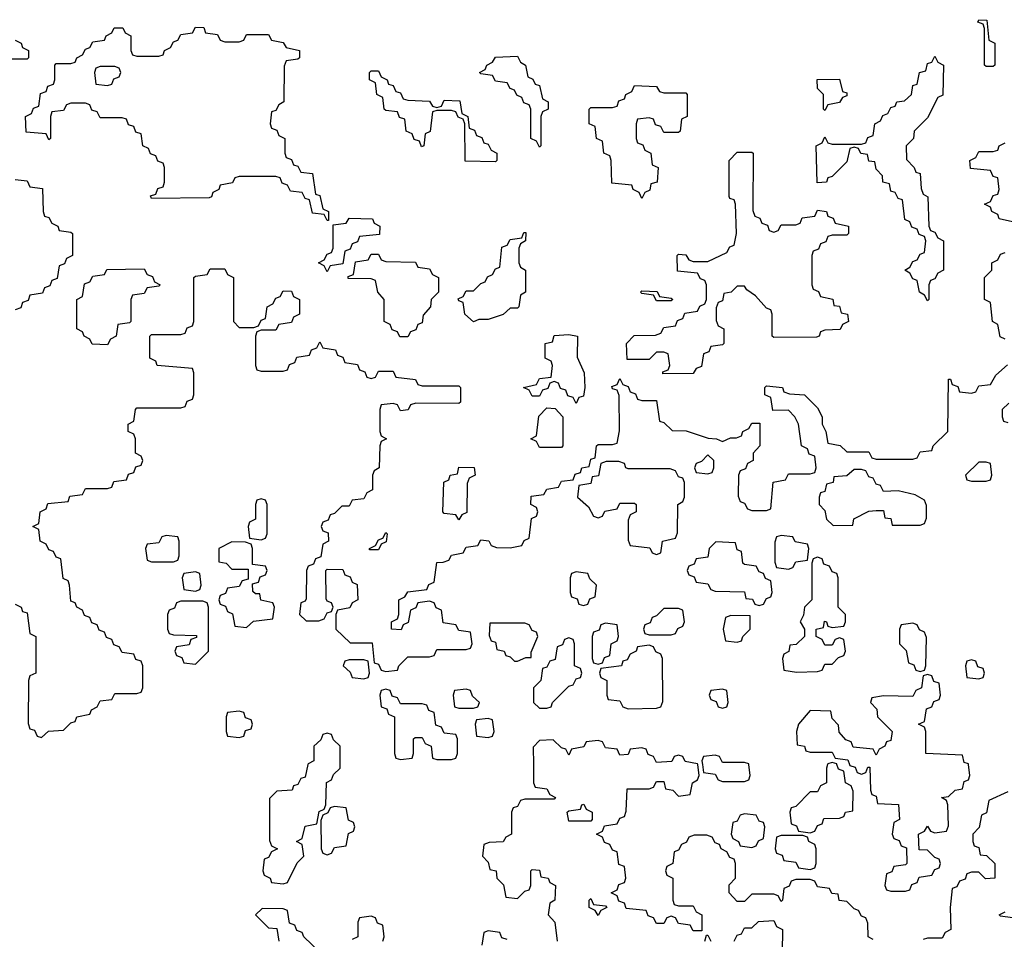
# Model space of a CAD drawing. Header units: inches. Extents: x 2602844 to 2692189, y 936934 to 1026383.
# Tile 47 of 58: x 2680950 to 2683640, y 939523 to 942034. Entities that reach past the tile are written whole.
import ezdxf

# ---------------------------------------------------------------- set-up
doc = ezdxf.new("R2010")
doc.units = ezdxf.units.IN
doc.header["$MEASUREMENT"] = 0
doc.layers.add('C6983', color=7, linetype='Continuous')
doc.layers.add('C6984', color=7, linetype='Continuous')

msp = doc.modelspace()

# ---------------------------------------------------------------- linework, layer by layer
at = {"layer": 'C6983', "color": 6}
for points in [[(2681737.6, 940000), (2681730, 939966), (2681718, 939962), (2681710, 939946), (2681698, 939942), (2681694, 939930), (2681652.7, 939927.3), (2681632.7, 939907.3), (2681632.7, 939792.7), (2681638, 939778), (2681654, 939770), (2681638, 939762), (2681630, 939746), (2681618, 939742), (2681614, 939710), (2681618, 939698), (2681634, 939690), (2681638, 939678), (2681670, 939674), (2681682, 939678), (2681708.4, 939731.6), (2681726, 939750), (2681722, 939782), (2681706, 939790), (2681722, 939798), (2681730, 939832), (2681762, 939838), (2681768.4, 939871.6), (2681782, 939878), (2681786, 939890), (2681788.4, 939951.6), (2681802, 939958), (2681807.3, 939972.7), (2681826, 939990), (2681826, 940000)], [(2682353.3, 940000), (2682354, 939950), (2682358, 939938), (2682390, 939934), (2682398, 939918), (2682414, 939910), (2682410, 939906), (2682330, 939906), (2682318, 939902), (2682310, 939886), (2682298, 939882), (2682294, 939870), (2682294, 939810), (2682278, 939802), (2682271.3, 939788.7), (2682232.7, 939787.3), (2682218, 939782), (2682214, 939750), (2682230, 939734), (2682234, 939714), (2682252, 939710), (2682254, 939690), (2682271.6, 939671.6), (2682278, 939638), (2682310, 939634), (2682330, 939654), (2682342, 939658), (2682346, 939670), (2682346, 939710), (2682350, 939714), (2682370, 939712), (2682374, 939694), (2682394, 939690), (2682398, 939678), (2682414, 939670), (2682412, 939630), (2682398, 939622), (2682394, 939590), (2682412, 939570), (2682418, 939518)], [(2683282, 939522), (2683268, 939530), (2683267.3, 939567.3), (2683262, 939582), (2683250, 939586), (2683242, 939602), (2683230, 939606), (2683210, 939626), (2683188.7, 939628.7), (2683186, 939646), (2683168.4, 939648.4), (2683162, 939662), (2683130, 939666), (2683122, 939682), (2683110, 939686), (2683070, 939686), (2683058, 939682), (2683052, 939668), (2683038, 939662), (2683034, 939630), (2683030, 939626), (2683022, 939642), (2683010, 939646), (2682950, 939646), (2682930, 939626), (2682910, 939626), (2682888, 939650), (2682888.4, 939671.6), (2682906, 939690), (2682906, 939730), (2682902, 939742), (2682890, 939746), (2682882, 939762), (2682866, 939770), (2682862, 939782), (2682850, 939786), (2682842, 939802), (2682827.3, 939807.3), (2682792.7, 939807.3), (2682778, 939802), (2682772, 939788), (2682758, 939782), (2682750, 939766), (2682738, 939762), (2682734, 939730), (2682718, 939722), (2682714, 939710), (2682718, 939698), (2682734, 939690), (2682734, 939630), (2682738, 939618), (2682750, 939614), (2682790, 939614), (2682798, 939598), (2682814, 939590), (2682814, 939546), (2682790, 939546), (2682782, 939562), (2682750, 939566), (2682742, 939582), (2682730, 939586), (2682718, 939582), (2682710, 939566), (2682690, 939566), (2682682, 939582), (2682667.3, 939587.3), (2682662, 939602), (2682607.3, 939607.3), (2682602, 939622), (2682587.3, 939627.3), (2682582, 939642), (2682566, 939650), (2682582, 939658), (2682587.3, 939672.7), (2682602, 939678), (2682606, 939690), (2682602, 939722), (2682587.3, 939727.3), (2682582, 939762), (2682570, 939766), (2682562, 939782), (2682547.3, 939787.3), (2682542, 939802), (2682526, 939810), (2682542, 939818), (2682547.3, 939832.7), (2682582, 939838), (2682590, 939854), (2682602, 939858), (2682607.3, 939872.7), (2682610, 939934), (2682670, 939934), (2682682, 939938), (2682690, 939954), (2682710, 939954), (2682714, 939934), (2682734, 939930), (2682750, 939914), (2682782, 939918), (2682788, 939950), (2682802, 939958), (2682806, 939970), (2682802.3, 940000)], [(2682815.2, 940000), (2682818, 939978), (2682850, 939974), (2682858, 939958), (2682870, 939954), (2682930, 939954), (2682942, 939958), (2682946, 939970), (2682942.3, 940000)], [(2683157.3, 940000), (2683154, 939990), (2683154, 939950), (2683138, 939942), (2683130, 939926), (2683110, 939926), (2683070, 939886), (2683058, 939882), (2683054, 939870), (2683058, 939838), (2683072.7, 939832.7), (2683078, 939818), (2683110, 939814), (2683122, 939818), (2683130, 939834), (2683142, 939838), (2683147.3, 939852.7), (2683190, 939854), (2683202, 939858), (2683206, 939870), (2683226, 939874), (2683227.3, 939927.3), (2683222, 939942), (2683206, 939950), (2683202, 939982), (2683187.3, 939987.3), (2683182.7, 940000)], [(2683217.3, 940000), (2683218, 939998), (2683232.7, 939992.7), (2683238, 939978), (2683250, 939974), (2683262, 939978), (2683267.3, 939992.7), (2683272.7, 939992.7), (2683274, 939930), (2683278, 939918), (2683290, 939914), (2683294, 939894), (2683351.3, 939891.3), (2683354, 939850), (2683338, 939842), (2683334, 939810), (2683338, 939798), (2683352.7, 939792.7), (2683358, 939778), (2683372.7, 939772.7), (2683374, 939730), (2683370, 939726), (2683338, 939722), (2683332.7, 939707.3), (2683318, 939702), (2683314, 939670), (2683318, 939658), (2683330, 939654), (2683370, 939654), (2683382, 939658), (2683387.3, 939672.7), (2683402, 939678), (2683407.3, 939692.7), (2683442, 939698), (2683450, 939714), (2683462, 939718), (2683466, 939730), (2683462, 939742), (2683450, 939746), (2683430, 939766), (2683407.3, 939767.3), (2683406, 939810), (2683422, 939818), (2683430, 939832), (2683438, 939818), (2683450, 939814), (2683482, 939818), (2683487.3, 939832.7), (2683486, 939890), (2683482, 939902), (2683468, 939910), (2683487.3, 939912.7), (2683506, 939930), (2683526, 939934), (2683530, 939954), (2683542, 939958), (2683546, 939970), (2683542.3, 940000)], [(2683650, 939926), (2683598, 939902), (2683591.6, 939868.4), (2683578, 939862), (2683571.6, 939828.4), (2683554, 939810), (2683554, 939790), (2683558, 939778), (2683570, 939774), (2683574, 939754), (2683591.6, 939751.6), (2683614, 939730), (2683614, 939690), (2683588.4, 939688.4), (2683570, 939706), (2683550, 939706), (2683538, 939702), (2683532.7, 939687.3), (2683518, 939682), (2683510, 939666), (2683498, 939662), (2683492, 939610), (2683494, 939550), (2683478, 939542), (2683470, 939526), (2683430, 939526), (2683418, 939522)], [(2681770, 939488), (2681726, 939530), (2681722, 939542), (2681707.3, 939547.3), (2681702, 939562), (2681687.3, 939567.3), (2681682, 939602), (2681670, 939606), (2681612.7, 939607.3), (2681594, 939590), (2681630, 939554), (2681652.7, 939552.7), (2681658, 939518)], [(2683662, 939582), (2683630, 939586), (2683626, 939590), (2683642, 939598)], [(2681942, 939518), (2681946, 939530), (2681942, 939562), (2681927.3, 939567.3), (2681922, 939582), (2681910, 939586), (2681878, 939582), (2681874, 939570), (2681874, 939530), (2681858, 939522)], [(2682902, 939518), (2682910, 939534), (2682922, 939538), (2682930, 939554), (2682950, 939554), (2682968.4, 939571.6), (2683010, 939574), (2683018, 939558), (2683034, 939550), (2683032.7, 939487.3)], [(2682282, 939522), (2682267.3, 939527.3), (2682262, 939542), (2682230, 939546), (2682218, 939542), (2682212.7, 939507.3)], [(2682822, 939518), (2682826, 939534), (2682830, 939534), (2682838, 939518)]]:
    msp.add_lwpolyline(points, dxfattribs=at)
for points in [[(2681810, 939886), (2681798, 939882), (2681792, 939868), (2681778, 939862), (2681772.7, 939847.3), (2681774, 939770), (2681778, 939758), (2681790, 939754), (2681802, 939758), (2681810, 939774), (2681842, 939778), (2681848.4, 939811.6), (2681862, 939818), (2681866, 939830), (2681862, 939842), (2681848.4, 939848.4), (2681842, 939882)], [(2682450, 939846), (2682446, 939870), (2682450, 939874), (2682482, 939878), (2682486, 939890), (2682491.6, 939891.6), (2682498, 939878), (2682514, 939870), (2682514, 939850), (2682510, 939846)], [(2682930, 939866), (2682918, 939862), (2682910, 939846), (2682898, 939842), (2682894, 939810), (2682898, 939798), (2682914, 939790), (2682918, 939778), (2682950, 939774), (2682962, 939778), (2682968, 939792), (2682982, 939798), (2682986, 939830), (2682982, 939842), (2682970, 939846), (2682962, 939862)], [(2683090, 939806), (2683030, 939806), (2683018, 939802), (2683014, 939770), (2683018, 939758), (2683032.7, 939752.7), (2683038, 939738), (2683070, 939734), (2683078, 939718), (2683110, 939714), (2683122, 939718), (2683126, 939730), (2683126, 939770), (2683122, 939782), (2683106, 939790), (2683102, 939802)], [(2682530, 939588), (2682522, 939602), (2682506, 939610), (2682506, 939630), (2682510, 939634), (2682518, 939618), (2682550, 939614), (2682554, 939610), (2682538, 939602)]]:
    msp.add_lwpolyline(points, close=True, dxfattribs=at)
at = {"layer": 'C6984', "color": 6}
for points in [[(2681510, 941974), (2681550, 941974), (2681562, 941978), (2681570, 941994), (2681630, 941994), (2681638, 941978), (2681670, 941972), (2681678, 941958), (2681714, 941950), (2681714, 941930), (2681710, 941926), (2681678, 941922), (2681672.7, 941907.3), (2681672, 941810), (2681658, 941802), (2681650, 941786), (2681638, 941782), (2681634, 941750), (2681638, 941738), (2681652.7, 941732.7), (2681658, 941718), (2681674, 941710), (2681674, 941670), (2681678, 941658), (2681692.7, 941652.7), (2681698, 941638), (2681710, 941634), (2681718, 941618), (2681750, 941614), (2681758, 941558), (2681770, 941554), (2681778, 941518), (2681794, 941510), (2681794, 941486), (2681790, 941486), (2681782, 941502), (2681750, 941506), (2681742, 941542), (2681730, 941546), (2681722, 941562), (2681690, 941566), (2681682, 941582), (2681667.3, 941587.3), (2681662, 941602), (2681650, 941606), (2681550, 941606), (2681538, 941602), (2681531.6, 941588.4), (2681498, 941582), (2681494, 941570), (2681478, 941562), (2681474, 941550), (2681467.3, 941547.3), (2681310, 941546), (2681307.3, 941552.7), (2681322, 941558), (2681327.3, 941572.7), (2681342, 941578), (2681346, 941590), (2681346, 941630), (2681342, 941642), (2681327.3, 941647.3), (2681322, 941662), (2681307.3, 941667.3), (2681302, 941682), (2681286, 941690), (2681282, 941722), (2681267.3, 941727.3), (2681262, 941742), (2681247.3, 941747.3), (2681242, 941762), (2681230, 941766), (2681170, 941766), (2681162, 941782), (2681147.3, 941787.3), (2681142, 941802), (2681130, 941806), (2681090, 941806), (2681078, 941802), (2681070, 941786), (2681038, 941782), (2681034, 941770), (2681034, 941710), (2681030, 941706), (2681022, 941722), (2680967.3, 941727.3), (2680966, 941770), (2680982, 941778), (2680987.3, 941792.7), (2681002, 941798), (2681007.3, 941832.7), (2681022, 941838), (2681027.3, 941852.7), (2681042, 941858), (2681046, 941870), (2681046, 941910), (2681050, 941914), (2681090, 941914), (2681102, 941918), (2681106, 941930), (2681122, 941938), (2681130, 941954), (2681142, 941958), (2681150, 941974), (2681182, 941978), (2681186, 941990), (2681202, 941998), (2681208.4, 942011.6), (2681231.6, 942011.6), (2681238, 941998), (2681254, 941990), (2681254, 941950), (2681258, 941938), (2681270, 941934), (2681330, 941934), (2681342, 941938), (2681346, 941950), (2681362, 941958), (2681370, 941974), (2681382, 941978), (2681390, 941994), (2681422, 941998), (2681430, 942014), (2681452.7, 942012.7), (2681458, 941998), (2681490, 941994), (2681498, 941978)], [(2683590, 941906), (2683586, 941910), (2683586, 942010), (2683582, 942022), (2683567.3, 942027.3), (2683570, 942034), (2683592.7, 942032.7), (2683598, 941978), (2683614, 941970), (2683614, 941910), (2683610, 941906)], [(2682370, 941686), (2682362, 941702), (2682346, 941710), (2682346, 941790), (2682342, 941802), (2682327.3, 941807.3), (2682322, 941822), (2682308, 941828), (2682302, 941842), (2682290, 941846), (2682282, 941862), (2682250, 941866), (2682242, 941882), (2682210, 941886), (2682206, 941890), (2682222, 941898), (2682226, 941910), (2682242, 941918), (2682250, 941932), (2682310, 941934), (2682318, 941918), (2682332, 941910), (2682338, 941878), (2682352, 941872), (2682358, 941858), (2682370, 941854), (2682378, 941818), (2682394, 941810), (2682394, 941790), (2682378, 941782), (2682374, 941770), (2682374, 941690)], [(2683430, 941266), (2683422, 941282), (2683408, 941290), (2683402, 941322), (2683390, 941326), (2683382, 941342), (2683368, 941350), (2683382, 941358), (2683390, 941374), (2683402, 941378), (2683410, 941394), (2683422, 941398), (2683426, 941430), (2683422, 941442), (2683407.3, 941447.3), (2683402, 941462), (2683387.3, 941467.3), (2683382, 941482), (2683368.4, 941488.4), (2683362, 941542), (2683350, 941546), (2683342, 941562), (2683330, 941566), (2683326, 941586), (2683308, 941590), (2683307.3, 941607.3), (2683290, 941626), (2683286, 941646), (2683270, 941648), (2683266, 941666), (2683248.4, 941668.4), (2683242, 941682), (2683230, 941686), (2683218, 941682), (2683210, 941646), (2683170, 941606), (2683158, 941602), (2683154, 941590), (2683128.4, 941588.4), (2683126, 941690), (2683142, 941698), (2683150, 941714), (2683158, 941698), (2683170, 941694), (2683250, 941694), (2683262, 941698), (2683267.3, 941712.7), (2683282, 941718), (2683286, 941750), (2683302, 941758), (2683308, 941772), (2683322, 941778), (2683330, 941794), (2683342, 941798), (2683346, 941810), (2683367.3, 941812.7), (2683386, 941830), (2683390, 941854), (2683402, 941858), (2683408, 941890), (2683426, 941894), (2683430, 941914), (2683442, 941918), (2683450, 941934), (2683458, 941918), (2683474, 941910), (2683471.6, 941828.4), (2683458, 941822), (2683430, 941766), (2683394, 941730), (2683392, 941710), (2683372, 941690), (2683372.7, 941652.7), (2683394, 941630), (2683398, 941618), (2683410, 941614), (2683412.7, 941572.7), (2683418, 941558), (2683431.3, 941550), (2683434, 941470), (2683438, 941458), (2683450, 941454), (2683458, 941438), (2683474, 941430), (2683474, 941350), (2683458, 941342), (2683450, 941326), (2683438, 941322), (2683434, 941310), (2683434, 941270)], [(2681210, 941906), (2681170, 941906), (2681158, 941902), (2681154, 941890), (2681158, 941858), (2681190, 941854), (2681202, 941858), (2681207.3, 941872.7), (2681222, 941878), (2681226, 941890), (2681222, 941902)], [(2682090, 941794), (2682102, 941798), (2682110, 941814), (2682152.7, 941812.7), (2682158, 941778), (2682174, 941770), (2682178, 941738), (2682192.7, 941732.7), (2682198, 941718), (2682212.7, 941712.7), (2682218, 941698), (2682230, 941694), (2682238, 941678), (2682254, 941670), (2682254, 941650), (2682250, 941646), (2682167.3, 941647.3), (2682166, 941750), (2682162, 941762), (2682148, 941768), (2682142, 941782), (2682130, 941786), (2682090, 941786), (2682078, 941782), (2682071.6, 941728.4), (2682058, 941722), (2682054, 941690), (2682047.3, 941687.3), (2682042, 941702), (2682027.3, 941707.3), (2682022, 941722), (2682006, 941730), (2682002, 941762), (2681987.3, 941767.3), (2681982, 941782), (2681950, 941786), (2681946, 941790), (2681942, 941822), (2681926, 941830), (2681922, 941862), (2681906, 941870), (2681906, 941890), (2681910, 941894), (2681930, 941894), (2681938, 941878), (2681954, 941870), (2681958, 941858), (2681970, 941854), (2681978, 941838), (2681990, 941834), (2681998, 941818), (2682010, 941814), (2682070, 941812), (2682078, 941798)], [(2682710, 941834), (2682770, 941834), (2682774, 941830), (2682774, 941770), (2682758, 941762), (2682754, 941730), (2682750, 941726), (2682710, 941726), (2682702, 941742), (2682687.3, 941747.3), (2682682, 941762), (2682670, 941766), (2682638, 941762), (2682634, 941750), (2682634, 941710), (2682638, 941698), (2682652.7, 941692.7), (2682658, 941678), (2682674, 941670), (2682678, 941638), (2682694, 941630), (2682692, 941590), (2682674, 941586), (2682671.6, 941568.4), (2682658, 941562), (2682650, 941546), (2682642, 941562), (2682626, 941570), (2682622, 941582), (2682567.3, 941587.3), (2682566, 941650), (2682562, 941662), (2682546, 941670), (2682542, 941702), (2682526, 941710), (2682522, 941742), (2682506, 941750), (2682506, 941790), (2682510, 941794), (2682570, 941794), (2682582, 941798), (2682587.3, 941812.7), (2682602, 941818), (2682606, 941830), (2682622, 941838), (2682630, 941854), (2682690, 941852), (2682698, 941838)], [(2683150, 941786), (2683146, 941790), (2683146, 941830), (2683130, 941846), (2683129, 941871), (2683190, 941871.3), (2683198, 941838), (2683210, 941834), (2683210, 941826), (2683198, 941822), (2683190, 941808), (2683158, 941802)], [(2683010, 941454), (2683022, 941458), (2683030, 941474), (2683070, 941474), (2683082, 941478), (2683087.3, 941492.7), (2683122, 941498), (2683130, 941514), (2683154, 941510), (2683158, 941498), (2683172, 941492), (2683178, 941478), (2683214, 941470), (2683214, 941450), (2683210, 941446), (2683170, 941446), (2683158, 941442), (2683152.7, 941427.3), (2683138, 941422), (2683132.7, 941407.3), (2683118, 941402), (2683114, 941390), (2683114, 941310), (2683118, 941298), (2683132, 941292), (2683138, 941278), (2683171.1, 941271.1), (2683174, 941254), (2683190, 941252), (2683194, 941234), (2683212, 941230), (2683214, 941210), (2683198, 941202), (2683191.6, 941188.4), (2683150, 941186), (2683138, 941182), (2683134, 941170), (2683127.3, 941167.3), (2683010, 941166), (2683006, 941170), (2683006, 941230), (2683002, 941242), (2682990, 941246), (2682960.4, 941280.4), (2682936.4, 941296.4), (2682930, 941306), (2682910, 941306), (2682894, 941290), (2682874, 941286), (2682870, 941266), (2682858, 941262), (2682852.7, 941247.3), (2682852.7, 941212.7), (2682858, 941198), (2682874, 941190), (2682874, 941150), (2682870, 941146), (2682838, 941142), (2682832.7, 941127.3), (2682818, 941122), (2682812.7, 941087.3), (2682798, 941082), (2682790, 941068), (2682707.3, 941067.3), (2682707.3, 941072.7), (2682722, 941078), (2682726, 941090), (2682722, 941122), (2682710, 941126), (2682690, 941126), (2682670, 941106), (2682610, 941106), (2682608, 941150), (2682628.4, 941171.6), (2682687.3, 941172.7), (2682702, 941178), (2682710, 941194), (2682742, 941198), (2682747.3, 941212.7), (2682762, 941218), (2682767.3, 941232.7), (2682802, 941238), (2682808, 941252), (2682822, 941258), (2682826, 941270), (2682826, 941310), (2682822, 941322), (2682810, 941326), (2682802, 941342), (2682747.3, 941347.3), (2682746, 941390), (2682750, 941394), (2682770, 941392), (2682778, 941378), (2682790, 941374), (2682830, 941374), (2682882, 941398), (2682890, 941414), (2682902, 941418), (2682908, 941450), (2682906, 941530), (2682902, 941542), (2682890, 941546), (2682888.4, 941551.6), (2682888, 941650), (2682910, 941672), (2682950, 941672), (2682954, 941670), (2682952.7, 941512.7), (2682958, 941498), (2682972, 941492), (2682978, 941478), (2682992.7, 941472.7), (2682998, 941458)], [(2681790, 941346), (2681782, 941362), (2681766, 941370), (2681782, 941378), (2681790, 941394), (2681802, 941398), (2681806, 941410), (2681806, 941474), (2681842, 941478), (2681850, 941492), (2681914, 941490), (2681918, 941478), (2681934, 941470), (2681932.7, 941447.3), (2681878, 941442), (2681872.7, 941427.3), (2681858, 941422), (2681852.7, 941407.3), (2681838, 941402), (2681832.7, 941367.3), (2681798, 941362)], [(2682190, 941208.7), (2682166, 941230), (2682162, 941262), (2682150, 941266), (2682148, 941272), (2682162, 941278), (2682170, 941294), (2682190, 941294), (2682210, 941314), (2682222, 941318), (2682228, 941332), (2682242, 941338), (2682250, 941354), (2682262, 941358), (2682267.3, 941412.7), (2682282, 941418), (2682290, 941434), (2682322, 941438), (2682327.3, 941452.7), (2682332.7, 941452.7), (2682332, 941430), (2682318, 941422), (2682314, 941410), (2682314, 941370), (2682318, 941358), (2682332, 941350), (2682332, 941290), (2682318, 941282), (2682314, 941250), (2682310, 941246), (2682290, 941246), (2682271.1, 941228.9), (2682230, 941215.3), (2682204.7, 941215.3)], [(2682010, 941168), (2681988.4, 941168.4), (2681982, 941182), (2681967.3, 941187.3), (2681962, 941202), (2681946, 941210), (2681946, 941270), (2681928, 941290), (2681922, 941322), (2681910, 941326), (2681847.3, 941327.3), (2681847.3, 941332.7), (2681862, 941338), (2681867.3, 941372.7), (2681902, 941378), (2681910, 941394), (2681930, 941394), (2681938, 941378), (2681950, 941374), (2682031.6, 941371.6), (2682038, 941358), (2682070, 941354), (2682078, 941338), (2682094, 941330), (2682094, 941290), (2682074, 941270), (2682072, 941250), (2682052.7, 941227.3), (2682050, 941206), (2682038, 941202), (2682032.7, 941187.3), (2682018, 941182)], [(2681190, 941146), (2681148.4, 941148.4), (2681142, 941162), (2681126, 941170), (2681122, 941182), (2681106, 941190), (2681106, 941270), (2681122, 941278), (2681127.3, 941312.7), (2681142, 941318), (2681150, 941334), (2681182, 941338), (2681188.4, 941351.6), (2681290, 941354), (2681298, 941338), (2681312.7, 941332.7), (2681318, 941318), (2681334, 941310), (2681330, 941306), (2681298, 941302), (2681290, 941286), (2681258, 941282), (2681254, 941270), (2681254, 941210), (2681250, 941206), (2681218, 941202), (2681214, 941170), (2681198, 941162)], [(2682690, 941266), (2682682, 941282), (2682650, 941286), (2682646, 941290), (2682650, 941294), (2682691.6, 941291.6), (2682698, 941278), (2682730, 941274), (2682734, 941270), (2682730, 941266)], [(2682470, 940986), (2682462, 941002), (2682447.3, 941007.3), (2682442, 941022), (2682427.3, 941027.3), (2682422, 941042), (2682410, 941046), (2682398, 941042), (2682392.7, 941027.3), (2682378, 941022), (2682370, 941006), (2682350, 941006), (2682342, 941022), (2682326, 941030), (2682362, 941038), (2682370, 941054), (2682402, 941058), (2682406, 941090), (2682402, 941102), (2682386, 941110), (2682386, 941150), (2682406, 941154), (2682410, 941172), (2682450, 941174), (2682474, 941170), (2682472.7, 941112.7), (2682492, 941070), (2682494, 941030), (2682490, 941006), (2682478, 941002)], [(2682370, 940866), (2682362, 940882), (2682346, 940890), (2682362, 940898), (2682368.4, 940951.6), (2682390, 940974), (2682412.7, 940972.7), (2682434, 940950), (2682434, 940870), (2682430, 940866)], [(2682830, 940846), (2682812.7, 940827.3), (2682798, 940822), (2682794, 940810), (2682798, 940798), (2682830, 940794), (2682842, 940798), (2682846, 940810), (2682846, 940830)], [(2682150, 940668), (2682142, 940682), (2682110, 940686), (2682106, 940690), (2682108.4, 940771.6), (2682122, 940778), (2682126, 940790), (2682146, 940794), (2682150, 940812), (2682191.6, 940811.6), (2682194, 940790), (2682178, 940782), (2682172.7, 940767.3), (2682171.6, 940688.4), (2682158, 940682)], [(2682587.3, 940827.3), (2682552.7, 940827.3), (2682538, 940822), (2682531.1, 940788.9), (2682514, 940786), (2682510, 940768), (2682478, 940762), (2682474, 940730), (2682503.6, 940703.6), (2682518, 940678), (2682530, 940674), (2682542, 940678), (2682548.4, 940691.6), (2682582, 940698), (2682590, 940714), (2682630, 940714), (2682634, 940710), (2682634, 940690), (2682618, 940682), (2682612.7, 940667.3), (2682612.7, 940612.7), (2682618, 940598), (2682672, 940592), (2682678, 940578), (2682690, 940574), (2682702, 940578), (2682706, 940610), (2682742, 940618), (2682747.3, 940632.7), (2682748, 940710), (2682762, 940718), (2682766, 940730), (2682766, 940770), (2682762, 940782), (2682750, 940786), (2682742, 940802), (2682727.3, 940807.3), (2682612.7, 940807.3), (2682606, 940810), (2682602, 940822)], [(2683250, 940806), (2683230, 940806), (2683210, 940788.7), (2683174, 940786), (2683172, 940770), (2683154, 940766), (2683150, 940746), (2683138, 940742), (2683134, 940730), (2683134, 940710), (2683150, 940694), (2683154, 940670), (2683172.7, 940652.7), (2683226, 940654), (2683229.1, 940670.9), (2683270, 940692), (2683290, 940694), (2683310, 940694), (2683314, 940674), (2683330, 940672), (2683334, 940654), (2683410, 940654), (2683422, 940658), (2683427.3, 940672.7), (2683427.3, 940707.3), (2683422, 940722), (2683396.4, 940736.4), (2683350, 940748), (2683310, 940746), (2683302, 940762), (2683290, 940766), (2683282, 940782), (2683270, 940786), (2683262, 940802)], [(2683590, 940826), (2683570, 940826), (2683534, 940790), (2683538, 940778), (2683550, 940774), (2683590, 940774), (2683602, 940778), (2683606, 940790), (2683602, 940822)], [(2681610, 940726), (2681598, 940722), (2681594, 940710), (2681594, 940670), (2681578, 940662), (2681574, 940650), (2681578, 940618), (2681610, 940614), (2681622, 940618), (2681626, 940630), (2681626, 940710), (2681622, 940722)], [(2681350, 940626), (2681338, 940622), (2681330, 940606), (2681298, 940602), (2681294, 940590), (2681298, 940558), (2681310, 940554), (2681370, 940554), (2681382, 940558), (2681386, 940570), (2681386, 940610), (2681382, 940622)], [(2681906, 940586), (2681906, 940590), (2681922, 940598), (2681930, 940614), (2681942, 940618), (2681950, 940634), (2681954, 940630), (2681951.6, 940608.4), (2681938, 940602), (2681930, 940586)], [(2683030, 940626), (2683018, 940622), (2683012.7, 940607.3), (2683012.7, 940552.7), (2683018, 940538), (2683050, 940534), (2683062, 940538), (2683070, 940554), (2683102, 940558), (2683106, 940590), (2683102, 940602), (2683068.4, 940608.4), (2683062, 940622)], [(2681530, 940608), (2681494, 940590), (2681494, 940554), (2681514, 940550), (2681530, 940534), (2681574, 940534), (2681574, 940506), (2681558, 940502), (2681550, 940486), (2681518, 940482), (2681512.7, 940467.3), (2681498, 940462), (2681494, 940450), (2681498, 940438), (2681512.7, 940432.7), (2681518, 940418), (2681531.6, 940411.6), (2681538, 940378), (2681570, 940374), (2681588.4, 940391.6), (2681642, 940398), (2681646, 940430), (2681642, 940442), (2681608.7, 940448.7), (2681606, 940466), (2681594, 940466), (2681587.3, 940472.7), (2681586, 940494), (2681602, 940498), (2681607.3, 940512.7), (2681622, 940518), (2681626, 940530), (2681622, 940542), (2681586, 940546), (2681586, 940590), (2681582, 940602), (2681567.3, 940607.3)], [(2682852, 940608), (2682834, 940590), (2682830, 940566), (2682798, 940562), (2682792.7, 940547.3), (2682778, 940542), (2682774, 940530), (2682778, 940518), (2682792.7, 940512.7), (2682798, 940498), (2682830, 940494), (2682838, 940478), (2682850, 940474), (2682930, 940472), (2682934, 940454), (2682951.6, 940451.6), (2682958, 940438), (2682970, 940434), (2682982, 940438), (2682990, 940454), (2683002, 940458), (2683006, 940470), (2683002, 940502), (2682988, 940508), (2682982, 940522), (2682970, 940526), (2682962, 940542), (2682930, 940546), (2682926, 940550), (2682922, 940582), (2682910, 940586), (2682906, 940606)], [(2683130, 940566), (2683118, 940562), (2683114, 940550), (2683114, 940450), (2683094, 940430), (2683091.6, 940408.4), (2683082, 940390), (2683094, 940370), (2683094, 940350), (2683071.6, 940328.4), (2683054, 940326), (2683051.6, 940308.4), (2683038, 940302), (2683034, 940290), (2683038, 940258), (2683072.7, 940252.7), (2683130, 940254), (2683142, 940258), (2683150, 940274), (2683170, 940274), (2683187.3, 940292.7), (2683202, 940298), (2683206, 940310), (2683202, 940342), (2683190, 940346), (2683178, 940342), (2683170, 940326), (2683150, 940326), (2683142, 940342), (2683126, 940350), (2683126, 940370), (2683146, 940374), (2683148.7, 940391.3), (2683154, 940390), (2683158, 940378), (2683170, 940374), (2683202, 940378), (2683206, 940390), (2683206, 940410), (2683186, 940430), (2683186, 940510), (2683182, 940522), (2683170, 940526), (2683162, 940542), (2683147.3, 940547.3), (2683142, 940562)], [(2681430, 940526), (2681398, 940522), (2681394, 940510), (2681398, 940478), (2681430, 940474), (2681442, 940478), (2681446, 940490), (2681442, 940522)], [(2682470, 940526), (2682458, 940522), (2682454, 940510), (2682454, 940470), (2682458, 940458), (2682472.7, 940452.7), (2682478, 940438), (2682490, 940434), (2682502, 940438), (2682507.3, 940452.7), (2682522, 940458), (2682526, 940490), (2682507.3, 940507.3), (2682502, 940522)], [(2681450, 940446), (2681390, 940446), (2681378, 940442), (2681372.7, 940427.3), (2681358, 940422), (2681354, 940410), (2681354, 940370), (2681358, 940358), (2681370, 940354), (2681432.7, 940352.7), (2681432.7, 940347.3), (2681418, 940342), (2681412.7, 940327.3), (2681378, 940322), (2681374, 940310), (2681378, 940298), (2681392.7, 940292.7), (2681398, 940278), (2681430, 940274), (2681466, 940310), (2681466, 940430), (2681462, 940442)], [(2682750, 940426), (2682710, 940426), (2682690, 940406), (2682678, 940402), (2682672.7, 940387.3), (2682658, 940382), (2682654, 940370), (2682658, 940358), (2682670, 940354), (2682730, 940354), (2682742, 940358), (2682748, 940372), (2682762, 940378), (2682766, 940390), (2682762, 940422)], [(2682892.7, 940407.3), (2682878, 940402), (2682872, 940370), (2682878, 940338), (2682910, 940334), (2682922, 940338), (2682926, 940350), (2682946, 940370), (2682946, 940406)], [(2682330, 940386), (2682234, 940386), (2682232.7, 940352.7), (2682238, 940338), (2682250, 940334), (2682254, 940314), (2682274, 940310), (2682278, 940298), (2682290, 940294), (2682302, 940282), (2682310, 940282), (2682332.7, 940292.7), (2682347.3, 940292.7), (2682347.3, 940307.3), (2682366, 940350), (2682362, 940362), (2682350, 940366), (2682342, 940382)], [(2682550, 940386), (2682538, 940382), (2682532.7, 940367.3), (2682518, 940362), (2682514, 940350), (2682514, 940290), (2682518, 940278), (2682530, 940274), (2682542, 940278), (2682547.3, 940292.7), (2682562, 940298), (2682566, 940330), (2682582, 940338), (2682586, 940350), (2682582, 940382)], [(2683390, 940386), (2683358, 940382), (2683354, 940370), (2683354, 940330), (2683371.6, 940311.6), (2683378, 940278), (2683392.7, 940272.7), (2683398, 940258), (2683410, 940254), (2683422, 940258), (2683426, 940270), (2683427.3, 940347.3), (2683422, 940362), (2683408, 940368), (2683402, 940382)], [(2682450, 940346), (2682438, 940342), (2682432.7, 940327.3), (2682418, 940322), (2682412.7, 940287.3), (2682398, 940282), (2682390, 940266), (2682378, 940262), (2682374, 940230), (2682354, 940210), (2682354, 940170), (2682370, 940154), (2682390, 940154), (2682402, 940158), (2682406, 940170), (2682450, 940214), (2682462, 940218), (2682470, 940234), (2682482, 940238), (2682486, 940250), (2682482, 940262), (2682466, 940270), (2682466, 940330), (2682462, 940342)], [(2682670, 940326), (2682638, 940322), (2682634, 940310), (2682618, 940302), (2682610, 940286), (2682598, 940282), (2682594, 940270), (2682538, 940262), (2682534, 940250), (2682538, 940238), (2682554, 940230), (2682554, 940190), (2682558, 940178), (2682590, 940174), (2682598, 940158), (2682612.7, 940152.7), (2682690, 940154), (2682702, 940158), (2682707.3, 940172.7), (2682706, 940290), (2682702, 940302), (2682688, 940308), (2682682, 940322)], [(2681890, 940286), (2681850, 940286), (2681838, 940282), (2681834, 940270), (2681852.7, 940252.7), (2681858, 940238), (2681890, 940234), (2681902, 940238), (2681906, 940250), (2681902, 940282)], [(2683550, 940286), (2683538, 940282), (2683534, 940270), (2683538, 940238), (2683570, 940234), (2683582, 940238), (2683586, 940250), (2683582, 940262), (2683567.3, 940267.3), (2683562, 940282)], [(2681950, 940206), (2681938, 940202), (2681934, 940190), (2681938, 940158), (2681952.7, 940152.7), (2681958, 940138), (2681974, 940130), (2681974, 940030), (2681978, 940018), (2681990, 940014), (2682022, 940018), (2682026, 940030), (2682026, 940070), (2682030, 940074), (2682050, 940074), (2682058, 940058), (2682074, 940050), (2682078, 940018), (2682090, 940014), (2682130, 940014), (2682142, 940018), (2682146, 940030), (2682146, 940070), (2682142, 940082), (2682110, 940086), (2682102, 940102), (2682087.3, 940107.3), (2682082, 940142), (2682068, 940148), (2682062, 940162), (2682050, 940166), (2681990, 940166), (2681982, 940182), (2681967.3, 940187.3), (2681962, 940202)], [(2682170, 940206), (2682138, 940202), (2682134, 940190), (2682138, 940158), (2682150, 940154), (2682190, 940154), (2682202, 940158), (2682206, 940170), (2682187.3, 940187.3), (2682182, 940202)], [(2682870, 940206), (2682838, 940202), (2682834, 940190), (2682838, 940178), (2682852.7, 940172.7), (2682858, 940158), (2682870, 940154), (2682882, 940158), (2682886, 940170), (2682882, 940202)], [(2681550, 940146), (2681518, 940142), (2681514, 940130), (2681514, 940090), (2681518, 940078), (2681550, 940074), (2681562, 940078), (2681567.3, 940092.7), (2681582, 940098), (2681586, 940110), (2681582, 940122), (2681567.3, 940127.3), (2681562, 940142)], [(2682230, 940126), (2682198, 940122), (2682194, 940110), (2682198, 940078), (2682230, 940074), (2682242, 940078), (2682246, 940090), (2682242, 940122)]]:
    msp.add_lwpolyline(points, close=True, dxfattribs=at)
for points in [[(2680938, 941978), (2680954, 941970), (2680958, 941958), (2680974, 941950), (2680974, 941930), (2680970, 941926), (2680850, 941926)], [(2683662, 941482), (2683626, 941490), (2683622, 941502), (2683606, 941510), (2683602, 941522), (2683586, 941530), (2683602, 941538), (2683610, 941554), (2683622, 941558), (2683626, 941570), (2683622, 941602), (2683610, 941606), (2683602, 941622), (2683547.3, 941627.3), (2683546, 941650), (2683562, 941658), (2683570, 941674), (2683610, 941674), (2683622, 941678), (2683626, 941690), (2683642, 941698)], [(2680938, 941598), (2680970, 941594), (2680978, 941578), (2681012.7, 941572.7), (2681014, 941510), (2681018, 941498), (2681030, 941494), (2681038, 941478), (2681054, 941470), (2681058, 941458), (2681090, 941454), (2681094, 941450), (2681094, 941390), (2681078, 941382), (2681072.7, 941367.3), (2681058, 941362), (2681052.7, 941327.3), (2681038, 941322), (2681032.7, 941307.3), (2681018, 941302), (2681012.7, 941287.3), (2680978, 941282), (2680972.7, 941267.3), (2680958, 941262), (2680952.7, 941247.3), (2680938, 941242)], [(2683642, 941162), (2683628.4, 941168.4), (2683622, 941202), (2683608, 941210), (2683602, 941262), (2683586, 941270), (2683586, 941330), (2683606, 941350), (2683606, 941370), (2683622, 941378), (2683630, 941394), (2683642, 941398)], [(2680938, 940438), (2680954, 940430), (2680958, 940418), (2680970, 940414), (2680978, 940358), (2680994, 940350), (2680994, 940250), (2680978, 940242), (2680974, 940230), (2680972.7, 940112.7), (2680978, 940098), (2680990, 940094), (2680998, 940078), (2681010, 940074), (2681028.4, 940091.6), (2681070, 940094), (2681090, 940114), (2681102, 940118), (2681106, 940130), (2681142, 940138), (2681146, 940150), (2681162, 940158), (2681170, 940174), (2681202, 940178), (2681210, 940194), (2681270, 940194), (2681282, 940198), (2681286, 940210), (2681286, 940270), (2681282, 940282), (2681267.3, 940287.3), (2681262, 940302), (2681230, 940306), (2681222, 940322), (2681207.3, 940327.3), (2681202, 940342), (2681187.3, 940347.3), (2681182, 940362), (2681167.3, 940367.3), (2681162, 940382), (2681147.3, 940387.3), (2681142, 940402), (2681127.3, 940407.3), (2681122, 940422), (2681106, 940430), (2681102, 940442), (2681090, 940446), (2681086, 940490), (2681082, 940502), (2681068.4, 940508.4), (2681062, 940562), (2681050, 940566), (2681042, 940582), (2681030, 940586), (2681022, 940602), (2681006, 940610), (2681002, 940642), (2680986, 940650), (2681002, 940658), (2681006, 940690), (2681022, 940698), (2681027.3, 940712.7), (2681082, 940718), (2681087.3, 940732.7), (2681122, 940738), (2681130, 940754), (2681190, 940754), (2681202, 940758), (2681207.3, 940772.7), (2681242, 940778), (2681247.3, 940792.7), (2681262, 940798), (2681267.3, 940812.7), (2681282, 940818), (2681286, 940830), (2681282, 940842), (2681266, 940850), (2681266, 940890), (2681262, 940902), (2681246, 940910), (2681246, 940930), (2681262, 940938), (2681266, 940970), (2681270, 940974), (2681390, 940974), (2681402, 940978), (2681407.3, 940992.7), (2681422, 940998), (2681426, 941010), (2681426, 941070), (2681422, 941082), (2681326, 941090), (2681322, 941102), (2681306, 941110), (2681306, 941170), (2681310, 941174), (2681390, 941174), (2681402, 941178), (2681407.3, 941192.7), (2681422, 941198), (2681426, 941210), (2681426, 941330), (2681430, 941334), (2681462, 941338), (2681470, 941354), (2681510, 941354), (2681518, 941338), (2681534, 941330), (2681534, 941210), (2681550, 941194), (2681590, 941194), (2681602, 941198), (2681610, 941214), (2681622, 941218), (2681626, 941250), (2681642, 941258), (2681650, 941274), (2681662, 941278), (2681670, 941294), (2681692.7, 941292.7), (2681698, 941278), (2681714, 941270), (2681714, 941230), (2681698, 941222), (2681692.7, 941207.3), (2681658, 941202), (2681650, 941186), (2681610, 941186), (2681598, 941182), (2681594, 941170), (2681594, 941090), (2681598, 941078), (2681610, 941074), (2681670, 941074), (2681682, 941078), (2681687.3, 941092.7), (2681702, 941098), (2681707.3, 941112.7), (2681742, 941118), (2681747.3, 941132.7), (2681762, 941138), (2681770, 941154), (2681778, 941138), (2681812.7, 941132.7), (2681818, 941118), (2681832.7, 941112.7), (2681838, 941098), (2681872.7, 941092.7), (2681878, 941078), (2681892.7, 941072.7), (2681898, 941058), (2681910, 941054), (2681922, 941058), (2681930, 941074), (2681970, 941074), (2681978, 941058), (2682031.6, 941051.6), (2682038, 941038), (2682050, 941034), (2682150, 941034), (2682154, 941030), (2682154, 940990), (2682150, 940986), (2682032.7, 940987.3), (2682018, 940982), (2682011.3, 940968.7), (2681990, 940966), (2681982, 940982), (2681970, 940986), (2681938, 940982), (2681934, 940970), (2681934, 940910), (2681938, 940898), (2681952, 940890), (2681938, 940882), (2681934, 940870), (2681932, 940810), (2681918, 940802), (2681914, 940790), (2681914, 940750), (2681898, 940742), (2681890, 940726), (2681858, 940722), (2681850, 940706), (2681830, 940706), (2681810, 940686), (2681798, 940682), (2681792.7, 940667.3), (2681778, 940662), (2681774, 940650), (2681778, 940638), (2681792.7, 940632.7), (2681794, 940610), (2681778, 940602), (2681772.7, 940567.3), (2681758, 940562), (2681752.7, 940547.3), (2681738, 940542), (2681734, 940530), (2681732.7, 940452.7), (2681730, 940446), (2681718, 940442), (2681714, 940410), (2681732.7, 940392.7), (2681767.3, 940392.7), (2681782, 940398), (2681790, 940414), (2681802, 940418), (2681806, 940430), (2681802, 940442), (2681790, 940446), (2681787.3, 940452.7), (2681786, 940530), (2681790, 940534), (2681832.7, 940532.7), (2681838, 940518), (2681852.7, 940512.7), (2681858, 940498), (2681871.6, 940491.6), (2681874, 940450), (2681858, 940442), (2681851.6, 940428.4), (2681818, 940422), (2681814, 940410), (2681814, 940370), (2681852.7, 940332.7), (2681912.7, 940332.7), (2681918, 940278), (2681930, 940274), (2681938, 940258), (2681950, 940254), (2681982, 940258), (2681986, 940270), (2682010, 940294), (2682070, 940294), (2682082, 940298), (2682090, 940314), (2682170, 940314), (2682182, 940318), (2682186, 940330), (2682182, 940362), (2682150, 940366), (2682142, 940382), (2682107.3, 940387.3), (2682102, 940422), (2682088, 940428), (2682082, 940442), (2682070, 940446), (2682038, 940442), (2682032, 940428), (2682018, 940422), (2682011.6, 940388.4), (2681998, 940382), (2681992, 940368), (2681966, 940370), (2681966, 940390), (2681982, 940398), (2681986, 940410), (2681986, 940450), (2682002, 940458), (2682010, 940472), (2682062, 940478), (2682068, 940492), (2682082, 940498), (2682090, 940552), (2682107.3, 940552.7), (2682122, 940558), (2682130, 940572), (2682162, 940578), (2682170, 940594), (2682202, 940598), (2682210, 940614), (2682231.3, 940611.3), (2682238, 940598), (2682252.7, 940592.7), (2682290, 940592), (2682322, 940598), (2682328, 940612), (2682342, 940618), (2682348.4, 940671.6), (2682362, 940678), (2682366, 940690), (2682362, 940702), (2682346, 940710), (2682347.3, 940732.7), (2682382, 940738), (2682390, 940752), (2682422, 940758), (2682430, 940774), (2682462, 940778), (2682467.3, 940792.7), (2682482, 940798), (2682486, 940810), (2682506, 940814), (2682510, 940834), (2682522, 940838), (2682526, 940870), (2682530, 940874), (2682570, 940874), (2682582, 940878), (2682588.4, 940911.6), (2682588, 941008), (2682582, 941022), (2682570, 941026), (2682568, 941032), (2682582, 941038), (2682590, 941054), (2682598, 941038), (2682612.7, 941032.7), (2682618, 941018), (2682632.7, 941012.7), (2682638, 940998), (2682650, 940994), (2682690, 940994), (2682698, 940938), (2682710, 940934), (2682732.7, 940912.7), (2682771.1, 940911.1), (2682831, 940891), (2682854, 940890), (2682870, 940882), (2682892, 940892), (2682908, 940892), (2682922, 940898), (2682926, 940910), (2682942, 940918), (2682950, 940932), (2682972, 940932), (2682972, 940870), (2682954, 940850), (2682954, 940830), (2682938, 940822), (2682932.7, 940807.3), (2682918, 940802), (2682914, 940790), (2682912.7, 940732.7), (2682918, 940718), (2682930, 940714), (2682938, 940698), (2682950, 940694), (2682990, 940694), (2683002, 940698), (2683008.4, 940771.6), (2683042, 940778), (2683050, 940794), (2683110, 940794), (2683122, 940798), (2683126, 940810), (2683122, 940842), (2683107.3, 940847.3), (2683102, 940862), (2683086, 940870), (2683078, 940930), (2683068, 940950), (2683050, 940968), (2683007.3, 940967.3), (2683002, 941002), (2682986, 941010), (2682986, 941030), (2682990, 941034), (2683034, 941030), (2683038, 941018), (2683052.7, 941012.7), (2683094, 941010), (2683130, 940974), (2683142, 940950), (2683142, 940930), (2683152, 940910), (2683158, 940878), (2683191.6, 940871.6), (2683210, 940854), (2683270, 940854), (2683278, 940838), (2683290, 940834), (2683390, 940834), (2683402, 940838), (2683410, 940854), (2683442, 940858), (2683446, 940870), (2683486, 940910), (2683487.3, 941052.7), (2683492.7, 941052.7), (2683498, 941038), (2683512.7, 941032.7), (2683518, 941018), (2683550, 941014), (2683562, 941018), (2683570, 941034), (2683602, 941038), (2683616.4, 941063.6), (2683648.4, 941091.6)], [(2683652.7, 940987.3), (2683634, 940970), (2683634, 940950), (2683638, 940938), (2683650, 940934)], [(2683542.3, 940000), (2683542, 940002), (2683530, 940006), (2683526, 940026), (2683426, 940030), (2683426, 940090), (2683422, 940102), (2683406, 940110), (2683422, 940118), (2683427.3, 940152.7), (2683442, 940158), (2683447.3, 940172.7), (2683462, 940178), (2683466, 940190), (2683462, 940222), (2683447.3, 940227.3), (2683442, 940242), (2683430, 940246), (2683418, 940242), (2683414, 940210), (2683398, 940202), (2683390, 940186), (2683310, 940188), (2683278, 940182), (2683274, 940170), (2683291.6, 940151.6), (2683294, 940130), (2683334, 940090), (2683330, 940066), (2683318, 940062), (2683314, 940050), (2683298, 940042), (2683290, 940026), (2683282, 940042), (2683227.3, 940047.3), (2683222, 940062), (2683207.3, 940067.3), (2683188.4, 940088.4), (2683187.3, 940107.3), (2683170, 940126), (2683166, 940146), (2683110, 940148), (2683078, 940110), (2683072, 940090), (2683074, 940054), (2683094, 940050), (2683098, 940038), (2683110, 940034), (2683170, 940034), (2683178, 940018), (2683212.7, 940012.7), (2683217.3, 940000)], [(2681826, 940000), (2681826, 940050), (2681807.3, 940067.3), (2681802, 940082), (2681790, 940086), (2681778, 940082), (2681772.7, 940067.3), (2681754, 940050), (2681754, 940010), (2681738, 940002), (2681737.6, 940000)], [(2682802.3, 940000), (2682802, 940002), (2682768.4, 940008.4), (2682762, 940022), (2682750, 940026), (2682738, 940022), (2682731.6, 940008.4), (2682690, 940006), (2682682, 940022), (2682667.3, 940027.3), (2682662, 940042), (2682650, 940046), (2682618, 940042), (2682612.7, 940027.3), (2682590, 940026), (2682582, 940042), (2682550, 940046), (2682542, 940062), (2682530, 940066), (2682498, 940062), (2682491.6, 940048.4), (2682458, 940042), (2682450, 940026), (2682442, 940042), (2682430, 940046), (2682407.3, 940067.3), (2682370, 940066), (2682352.7, 940047.3), (2682353.3, 940000)], [(2682942.3, 940000), (2682942, 940002), (2682930, 940006), (2682870, 940006), (2682862, 940022), (2682850, 940026), (2682818, 940022), (2682814, 940010), (2682815.2, 940000)], [(2683182.7, 940000), (2683182, 940002), (2683170, 940006), (2683158, 940002), (2683157.3, 940000)]]:
    msp.add_lwpolyline(points, dxfattribs=at)

doc.saveas('drawing.dxf')
